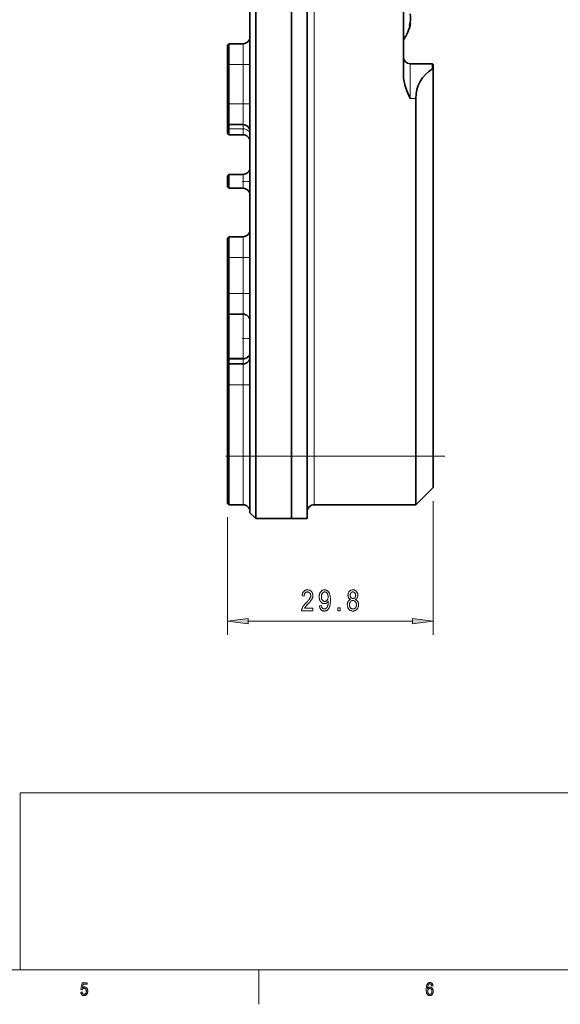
# Model space of a CAD drawing. Extents: x 5 to 415, y 5 to 296.
# Tile 11 of 46: x 210 to 288, y 5 to 147. Entities that reach past the tile are written whole.
import ezdxf

# ---------------------------------------------------------------- set-up
doc = ezdxf.new("R2010")
doc.units = 0
doc.linetypes.add('DASHDOT', pattern=[18.5, 12, -3, 0.5, -3])

msp = doc.modelspace()

# ---------------------------------------------------------------- linework, layer by layer
at = {"color": 7, "lineweight": 35}
for p, q in [((243.224915, 229.723938), (243.224915, 84.223946)), ((244.074905, 229.723938), (244.074905, 84.223946)), ((249.224915, 84.223946), (249.224915, 229.723938)), ((249.224915, 84.223946), (249.224915, 229.723938)), ((251.524902, 84.223946), (251.524902, 229.723938)), ((265.424896, 139.290573), (265.424896, 193.157318)), ((269.724915, 84.223946), (269.724915, 140.188202)), ((267.224915, 84.223946), (267.224915, 135.973938))]:
    msp.add_line(p, q, dxfattribs=at)
at = {"color": 7, "lineweight": 13}
for p, q in [((252.524902, 229.723938), (252.524902, 84.223946)), ((242.949249, 60.405167), (266.75058, 60.405167)), ((210, 35.59132), (410, 35.59132)), ((210, 35.59132), (210, 10)), ((10, 10), (410, 10)), ((230, 10), (410, 10))]:
    msp.add_line(p, q, dxfattribs=at)
at = {"color": 7, "linetype": 'DASHDOT', "lineweight": 13, "ltscale": 0.00183}
msp.add_line((266.281738, 146.690781), (266.354919, 146.690781), dxfattribs=at)
at = {"color": 7, "linetype": 'DASHDOT', "lineweight": 13, "ltscale": 0.00443}
msp.add_line((266.334045, 147.016449), (266.51123, 147.016449), dxfattribs=at)
at = {"color": 7, "lineweight": 35, "ltscale": 0.008798}
msp.add_line((266.483063, 146.80896), (266.348816, 146.483643), dxfattribs=at)
at = {"color": 7, "lineweight": 35, "ltscale": 0.00295}
msp.add_line((266.365051, 146.80896), (266.483063, 146.80896), dxfattribs=at)
at = {"color": 7, "lineweight": 13, "ltscale": 0.001393}
msp.add_line((266.293091, 146.483643), (266.348816, 146.483643), dxfattribs=at)
at = {"color": 7, "lineweight": 35, "ltscale": 0.007071}
for p, q in [((239.974915, 143.67395), (240.174911, 143.873947)), ((239.974915, 132.373947), (240.174911, 132.17395)), ((239.974915, 130.92395), (240.174911, 130.723938)), ((239.974915, 124.773949), (240.174911, 124.973946)), ((239.974915, 123.173943), (240.174911, 122.973946)), ((239.974915, 115.773949), (240.174911, 115.973946)), ((239.974915, 104.973946), (240.174911, 104.773949)), ((239.974915, 97.373947), (240.174911, 97.573944)), ((239.974915, 77.423943), (240.174911, 77.223946))]:
    msp.add_line(p, q, dxfattribs=at)
at = {"color": 7, "lineweight": 35, "ltscale": 0.05125}
for p, q in [((240.174911, 143.873947), (242.224915, 143.873947)), ((240.174911, 132.17395), (242.224915, 132.17395)), ((242.224915, 130.723938), (240.174911, 130.723938)), ((240.174911, 124.973946), (242.224915, 124.973946)), ((240.174911, 122.973946), (242.224915, 122.973946)), ((240.174911, 115.973946), (242.224915, 115.973946)), ((240.174911, 104.773949), (242.224915, 104.773949)), ((240.174911, 97.573944), (242.224915, 97.573944)), ((242.224915, 77.223946), (240.174911, 77.223946))]:
    msp.add_line(p, q, dxfattribs=at)
at = {"color": 7, "lineweight": 35, "ltscale": 0.075}
for p, q in [((240.174911, 143.873947), (240.174911, 140.873947)), ((240.174911, 135.17395), (240.174911, 132.17395)), ((240.174911, 115.973946), (240.174911, 112.973946)), ((240.174911, 107.773949), (240.174911, 104.773949)), ((240.174911, 97.573944), (240.174911, 94.573944))]:
    msp.add_line(p, q, dxfattribs=at)
at = {"color": 7, "lineweight": 13, "ltscale": 0.075}
for p, q in [((242.224915, 143.873947), (242.224915, 140.873947)), ((242.224915, 135.17395), (242.224915, 132.17395)), ((242.224915, 115.973946), (242.224915, 112.973946)), ((242.224915, 107.773949), (242.224915, 104.773949)), ((242.224915, 97.573944), (242.224915, 94.573944))]:
    msp.add_line(p, q, dxfattribs=at)
at = {"color": 7, "lineweight": 35, "ltscale": 0.07}
for p, q in [((239.974915, 143.67395), (239.974915, 140.873947)), ((239.974915, 135.17395), (239.974915, 132.373947)), ((239.974915, 115.773949), (239.974915, 112.973946)), ((239.974915, 107.773941), (239.974915, 104.973946)), ((239.974915, 97.373947), (239.974915, 94.573944))]:
    msp.add_line(p, q, dxfattribs=at)
at = {"color": 7, "lineweight": 13, "ltscale": 0.125}
for p, q in [((266.424896, 140.973938), (266.424896, 135.973938)), ((244.5, 5), (244.5, 10))]:
    msp.add_line(p, q, dxfattribs=at)
at = {"color": 7, "lineweight": 35, "ltscale": 0.08}
msp.add_line((266.424896, 140.973938), (269.624908, 140.973938), dxfattribs=at)
at = {"color": 7, "lineweight": 35, "ltscale": 0.018229}
msp.add_line((269.624908, 140.973938), (269.624908, 140.244781), dxfattribs=at)
at = {"color": 7, "lineweight": 35, "ltscale": 0.003535}
msp.add_line((269.724915, 140.873947), (269.624908, 140.973938), dxfattribs=at)
at = {"color": 7, "linetype": 'DASHDOT', "lineweight": 13, "ltscale": 0.006}
for p, q in [((239.95491, 140.873947), (240.194916, 140.873947)), ((239.95491, 135.17395), (240.194916, 135.17395)), ((239.95491, 123.973946), (240.194916, 123.973946)), ((239.95491, 112.973946), (240.194916, 112.973946)), ((239.95491, 107.773949), (240.194916, 107.773949)), ((239.95491, 94.573944), (240.194916, 94.573944))]:
    msp.add_line(p, q, dxfattribs=at)
at = {"color": 7, "lineweight": 13, "ltscale": 0.005}
for p, q in [((239.974915, 140.873947), (240.174911, 140.873947)), ((239.974915, 135.17395), (240.174911, 135.17395)), ((239.974915, 112.973946), (240.174911, 112.973946)), ((239.974915, 107.773949), (240.174911, 107.773949)), ((239.974915, 94.573944), (240.174911, 94.573944)), ((239.974915, 84.223946), (240.174911, 84.223946))]:
    msp.add_line(p, q, dxfattribs=at)
at = {"color": 7, "lineweight": 35, "ltscale": 0.1425}
for p, q in [((239.974915, 135.17395), (239.974915, 140.873947)), ((240.174911, 135.17395), (240.174911, 140.873947))]:
    msp.add_line(p, q, dxfattribs=at)
at = {"color": 7, "lineweight": 13, "ltscale": 0.05125}
for p, q in [((240.174911, 140.873947), (242.224915, 140.873947)), ((240.174911, 135.17395), (242.224915, 135.17395)), ((242.224915, 131.576889), (240.174911, 131.576889)), ((240.174911, 112.973946), (242.224915, 112.973946)), ((240.174911, 107.773949), (242.224915, 107.773949)), ((242.224915, 98.394402), (240.174911, 98.394402)), ((240.174911, 98.258034), (242.224915, 98.258034)), ((240.174911, 94.573944), (242.224915, 94.573944)), ((242.224915, 84.223946), (240.174911, 84.223946))]:
    msp.add_line(p, q, dxfattribs=at)
at = {"color": 7, "lineweight": 13, "ltscale": 0.1425}
msp.add_line((242.224915, 140.873947), (242.224915, 135.17395), dxfattribs=at)
at = {"color": 7, "lineweight": 13, "ltscale": 0.025}
for p, q in [((242.224915, 140.873947), (243.224915, 140.873947)), ((242.224915, 135.17395), (243.224915, 135.17395)), ((242.224915, 124.973946), (242.224915, 123.973946)), ((242.224915, 123.973946), (242.224915, 122.973946)), ((242.224915, 112.973946), (243.224915, 112.973946)), ((242.224915, 107.773949), (243.224915, 107.773949)), ((242.224915, 94.573944), (243.224915, 94.573944)), ((242.224915, 84.223946), (243.224915, 84.223946)), ((252.524902, 84.223946), (251.524902, 84.223946))]:
    msp.add_line(p, q, dxfattribs=at)
at = {"color": 7, "lineweight": 35, "ltscale": 0.002873}
msp.add_line((269.724915, 140.188202), (269.624908, 140.244781), dxfattribs=at)
at = {"color": 7, "lineweight": 35, "ltscale": 0.017144}
msp.add_line((269.724915, 140.873947), (269.724915, 140.188202), dxfattribs=at)
at = {"color": 7, "lineweight": 13, "ltscale": 0.02}
msp.add_line((266.424896, 135.973938), (267.224915, 135.973938), dxfattribs=at)
at = {"color": 7, "lineweight": 35, "ltscale": 0.015779}
msp.add_line((239.974915, 132.373947), (239.974915, 131.742767), dxfattribs=at)
at = {"color": 7, "lineweight": 13, "ltscale": 0.006496}
msp.add_line((239.974915, 131.742767), (240.174911, 131.576889), dxfattribs=at)
at = {"color": 7, "lineweight": 35, "ltscale": 0.02047}
msp.add_line((239.974915, 131.742767), (239.974915, 130.92395), dxfattribs=at)
at = {"color": 7, "lineweight": 35, "ltscale": 0.014927}
msp.add_line((240.174911, 132.17395), (240.174911, 131.576889), dxfattribs=at)
at = {"color": 7, "lineweight": 35, "ltscale": 0.021324}
msp.add_line((240.174911, 131.576889), (240.174911, 130.723938), dxfattribs=at)
at = {"color": 7, "lineweight": 13, "ltscale": 0.014927}
msp.add_line((242.224915, 132.17395), (242.224915, 131.576889), dxfattribs=at)
at = {"color": 7, "lineweight": 13, "ltscale": 0.021324}
msp.add_line((242.224915, 131.576889), (242.224915, 130.723938), dxfattribs=at)
at = {"color": 7, "lineweight": 35, "ltscale": 0.02}
for p, q in [((239.974915, 124.773949), (239.974915, 123.973946)), ((239.974915, 123.973946), (239.974915, 123.173943))]:
    msp.add_line(p, q, dxfattribs=at)
at = {"color": 7, "lineweight": 35, "ltscale": 0.025}
for p, q in [((240.174911, 124.973946), (240.174911, 123.973946)), ((240.174911, 123.973946), (240.174911, 122.973946))]:
    msp.add_line(p, q, dxfattribs=at)
at = {"color": 7, "linetype": 'DASHDOT', "lineweight": 13, "ltscale": 0.03}
for p, q in [((242.124908, 123.973946), (243.324905, 123.973946)), ((242.124908, 101.273949), (243.324905, 101.273949))]:
    msp.add_line(p, q, dxfattribs=at)
at = {"color": 7, "lineweight": 35, "ltscale": 0.13}
for p, q in [((239.974915, 107.773949), (239.974915, 112.973946)), ((240.174911, 107.773949), (240.174911, 112.973946))]:
    msp.add_line(p, q, dxfattribs=at)
at = {"color": 7, "lineweight": 13, "ltscale": 0.13}
msp.add_line((242.224915, 112.973946), (242.224915, 107.773949), dxfattribs=at)
at = {"color": 7, "lineweight": 35, "ltscale": 0.168602}
msp.add_line((239.974915, 104.973946), (239.974915, 98.229851), dxfattribs=at)
at = {"color": 7, "lineweight": 35, "ltscale": 0.159489}
msp.add_line((240.174911, 104.773949), (240.174911, 98.394402), dxfattribs=at)
at = {"color": 7, "lineweight": 13, "ltscale": 0.159489}
msp.add_line((242.224915, 104.773949), (242.224915, 98.394402), dxfattribs=at)
at = {"color": 7, "linetype": 'DASHDOT', "lineweight": 13, "ltscale": 0.006015}
msp.add_line((240.194962, 101.273949), (239.954361, 101.273949), dxfattribs=at)
at = {"color": 7, "lineweight": 13, "ltscale": 0.006475}
msp.add_line((239.974915, 98.229851), (240.174911, 98.394402), dxfattribs=at)
at = {"color": 7, "lineweight": 13, "ltscale": 0.006417}
msp.add_line((239.974915, 98.09713), (240.174911, 98.258034), dxfattribs=at)
at = {"color": 7, "lineweight": 35, "ltscale": 0.003318}
msp.add_line((239.974915, 98.229851), (239.974915, 98.09713), dxfattribs=at)
at = {"color": 7, "lineweight": 35, "ltscale": 0.003409}
msp.add_line((240.174911, 98.394402), (240.174911, 98.258034), dxfattribs=at)
at = {"color": 7, "lineweight": 35, "ltscale": 0.017102}
msp.add_line((240.174911, 98.258034), (240.174911, 97.573944), dxfattribs=at)
at = {"color": 7, "lineweight": 13, "ltscale": 0.003409}
msp.add_line((242.224915, 98.394402), (242.224915, 98.258034), dxfattribs=at)
at = {"color": 7, "lineweight": 13, "ltscale": 0.017102}
msp.add_line((242.224915, 98.258034), (242.224915, 97.573944), dxfattribs=at)
at = {"color": 7, "lineweight": 35, "ltscale": 0.01808}
msp.add_line((239.974915, 98.09713), (239.974915, 97.373947), dxfattribs=at)
at = {"color": 7, "lineweight": 35, "ltscale": 0.25875}
for p, q in [((239.974915, 84.223946), (239.974915, 94.573944)), ((240.174911, 84.223946), (240.174911, 94.573944))]:
    msp.add_line(p, q, dxfattribs=at)
at = {"color": 7, "lineweight": 13, "ltscale": 0.25875}
msp.add_line((242.224915, 94.573944), (242.224915, 84.223946), dxfattribs=at)
at = {"color": 7, "linetype": 'DASHDOT', "lineweight": 13, "ltscale": 0.0675}
msp.add_line((242.449905, 84.223946), (239.749908, 84.223946), dxfattribs=at)
at = {"color": 7, "lineweight": 35, "ltscale": 0.17}
msp.add_line((239.974915, 84.223946), (239.974915, 77.423943), dxfattribs=at)
at = {"color": 7, "lineweight": 35, "ltscale": 0.175}
for p, q in [((240.174911, 84.223946), (240.174911, 77.223946)), ((267.224915, 84.223946), (267.224915, 77.223946))]:
    msp.add_line(p, q, dxfattribs=at)
at = {"color": 7, "lineweight": 13, "ltscale": 0.175}
for p, q in [((242.224915, 84.223946), (242.224915, 77.223946)), ((252.524902, 84.223946), (252.524902, 77.223946))]:
    msp.add_line(p, q, dxfattribs=at)
at = {"color": 7, "linetype": 'DASHDOT', "lineweight": 13, "ltscale": 0.249}
msp.add_line((252.354904, 84.223946), (242.394913, 84.223946), dxfattribs=at)
at = {"color": 7, "lineweight": 35, "ltscale": 0.20375}
msp.add_line((243.224915, 84.223946), (243.224915, 76.073944), dxfattribs=at)
at = {"color": 7, "lineweight": 13, "ltscale": 0.02125}
msp.add_line((244.074905, 84.223946), (243.224915, 84.223946), dxfattribs=at)
at = {"color": 7, "lineweight": 13, "ltscale": 0.12875}
msp.add_line((249.224915, 84.223946), (244.074905, 84.223946), dxfattribs=at)
at = {"color": 7, "lineweight": 35, "ltscale": 0.225}
for p, q in [((244.074905, 84.223946), (244.074905, 75.223938)), ((249.224915, 84.223946), (249.224915, 75.223938)), ((249.224915, 84.223946), (249.224915, 75.223938)), ((251.524902, 84.223946), (251.524902, 75.223938))]:
    msp.add_line(p, q, dxfattribs=at)
at = {"color": 7, "lineweight": 13, "ltscale": 0.0575}
msp.add_line((249.224915, 84.223946), (251.524902, 84.223946), dxfattribs=at)
at = {"color": 7, "linetype": 'DASHDOT', "lineweight": 13}
msp.add_line((271.444946, 84.223946), (250.804352, 84.223946), dxfattribs=at)
at = {"color": 7, "lineweight": 13, "ltscale": 0.3675}
msp.add_line((267.224915, 84.223946), (252.524902, 84.223946), dxfattribs=at)
at = {"color": 7, "lineweight": 13, "ltscale": 0.0625}
msp.add_line((269.724915, 84.223946), (267.224915, 84.223946), dxfattribs=at)
at = {"color": 7, "lineweight": 35, "ltscale": 0.1125}
msp.add_line((269.724915, 79.723946), (269.724915, 84.223946), dxfattribs=at)
at = {"color": 7, "lineweight": 35, "ltscale": 0.088388}
msp.add_line((269.724915, 79.723946), (267.224915, 77.223946), dxfattribs=at)
at = {"color": 7, "lineweight": 35, "ltscale": 0.3675}
msp.add_line((267.224915, 77.223946), (252.524902, 77.223946), dxfattribs=at)
at = {"color": 7, "lineweight": 13, "ltscale": 0.482969}
msp.add_line((269.724915, 77.723946), (269.724915, 58.405167), dxfattribs=at)
at = {"color": 7, "lineweight": 35, "ltscale": 0.030052}
msp.add_line((244.074905, 75.223938), (243.224915, 76.073944), dxfattribs=at)
at = {"color": 7, "lineweight": 13, "ltscale": 0.42547}
msp.add_line((239.974915, 75.42395), (239.974915, 58.405167), dxfattribs=at)
at = {"color": 7, "lineweight": 35, "ltscale": 0.12875}
msp.add_line((249.224915, 75.223938), (244.074905, 75.223938), dxfattribs=at)
at = {"color": 7, "lineweight": 35, "ltscale": 0.0575}
msp.add_line((249.224915, 75.223938), (251.524902, 75.223938), dxfattribs=at)
at = {"color": 7, "lineweight": 35}
for points in [[(266.348816, 146.750381), (266.450714, 147.223236), (266.482422, 147.585419), (266.468414, 147.880753), (266.410858, 148.107056), (266.348816, 148.207214)], [(266.348816, 146.750381), (266.294556, 146.497192), (266.291412, 146.439316), (266.293732, 146.421494), (266.296753, 146.414185), (266.298737, 146.412033), (266.302338, 146.410782)], [(266.302338, 146.410782), (266.305481, 146.411484), (266.31308, 146.41748), (266.322632, 146.43045), (266.348816, 146.483643)], [(265.424896, 139.290573), (265.453369, 138.839966), (265.527802, 138.401642), (265.643921, 137.947632), (265.947632, 137.081696), (266.424896, 135.973938)]]:
    msp.add_lwpolyline(points, dxfattribs=at)
at = {"color": 7, "lineweight": 13}
for points in [[(252.33429, 62.259186), (252.33429, 61.905167), (250.707413, 61.905167), (250.707611, 61.948654), (250.710648, 61.993164), (250.716522, 62.038696), (250.72525, 62.085251), (250.736832, 62.132828), (250.751251, 62.181427), (250.768509, 62.231049), (250.788605, 62.281708), (250.811569, 62.333374), (250.837357, 62.386063), (250.866837, 62.440231), (250.900833, 62.496323), (250.939362, 62.554337), (250.982407, 62.614273), (251.029968, 62.676147), (251.082062, 62.739929), (251.138672, 62.805634), (251.199814, 62.873276), (251.265472, 62.942825), (251.335648, 63.014313), (251.41745, 63.09671), (251.493393, 63.175278), (251.563477, 63.250015), (251.627716, 63.320938), (251.686096, 63.388031), (251.738632, 63.451294), (251.785309, 63.510727), (251.826126, 63.566345), (251.861099, 63.618118), (251.890228, 63.666077), (251.9151, 63.711807), (251.937378, 63.756897), (251.957016, 63.801361), (251.974045, 63.845184), (251.988449, 63.888367), (252.000229, 63.930923), (252.009399, 63.972839), (252.015945, 64.01413), (252.019882, 64.054779), (252.021194, 64.094803), (252.019852, 64.139786), (252.015823, 64.183075), (252.009125, 64.22467), (251.999741, 64.264572), (251.987686, 64.302765), (251.972931, 64.339264), (251.955505, 64.374054), (251.93541, 64.407166), (251.912613, 64.438553), (251.887146, 64.468262), (251.859726, 64.495682), (251.831039, 64.520203), (251.801117, 64.54184), (251.769928, 64.560593), (251.737518, 64.576462), (251.703842, 64.589447), (251.668915, 64.599548), (251.632751, 64.606766), (251.595322, 64.611084), (251.556656, 64.612534), (251.515259, 64.610977), (251.475372, 64.606308), (251.437012, 64.598541), (251.400146, 64.587646), (251.364807, 64.573654), (251.330994, 64.556549), (251.298676, 64.536331), (251.267883, 64.513), (251.238586, 64.486557), (251.210815, 64.457001), (251.185165, 64.424545), (251.162201, 64.389389), (251.141937, 64.351532), (251.12439, 64.310974), (251.109528, 64.267715), (251.097366, 64.221756), (251.087921, 64.173096), (251.081161, 64.121735), (251.077118, 64.067657), (251.07576, 64.010895), (250.764709, 64.049774), (250.773056, 64.134003), (250.784973, 64.213943), (250.800476, 64.289597), (250.81955, 64.360992), (250.842224, 64.428101), (250.868469, 64.490936), (250.898285, 64.5495), (250.931702, 64.603775), (250.968689, 64.653778), (251.009247, 64.699509), (251.052948, 64.740906), (251.099335, 64.777969), (251.148392, 64.810654), (251.200134, 64.838989), (251.254562, 64.862961), (251.311676, 64.882568), (251.37146, 64.897827), (251.433914, 64.908722), (251.499069, 64.915268), (251.566895, 64.91745), (251.640366, 64.914902), (251.710175, 64.907288), (251.776337, 64.894608), (251.838821, 64.876846), (251.897644, 64.854004), (251.952805, 64.826096), (252.004303, 64.793106), (252.052139, 64.755051), (252.096298, 64.711899), (252.13681, 64.663696), (252.173553, 64.612244), (252.206436, 64.559402), (252.235443, 64.505173), (252.260574, 64.449554), (252.281845, 64.392548), (252.299255, 64.334137), (252.31279, 64.274353), (252.322464, 64.213165), (252.328262, 64.150589), (252.3302, 64.086609), (252.328674, 64.029556), (252.324142, 63.972961), (252.316559, 63.91684), (252.305969, 63.861176), (252.292343, 63.806), (252.275681, 63.751297), (252.255997, 63.697052), (252.233276, 63.64328), (252.207535, 63.589981), (252.178757, 63.537155), (252.145752, 63.482819), (252.1073, 63.424973), (252.0634, 63.363632), (252.014069, 63.298798), (251.95929, 63.230453), (251.899063, 63.158615), (251.833389, 63.083282), (251.762283, 63.00444), (251.68573, 62.922104), (251.603729, 62.836273), (251.55162, 62.782776), (251.503326, 62.732803), (251.458878, 62.686356), (251.418243, 62.643417), (251.381439, 62.604004), (251.348465, 62.568115), (251.319305, 62.535736), (251.293991, 62.506882), (251.272491, 62.481552), (251.254822, 62.459732), (251.239365, 62.439682), (251.224487, 62.419632), (251.21022, 62.399567), (251.196533, 62.379517), (251.183456, 62.359467), (251.170959, 62.339417), (251.159058, 62.319351), (251.147751, 62.299301), (251.137039, 62.279251), (251.126923, 62.259186)], [(253.298141, 62.598892), (253.588715, 62.631638), (253.605331, 62.541428), (253.62735, 62.460724), (253.654785, 62.389511), (253.687607, 62.327789), (253.72583, 62.275558), (253.769455, 62.232834), (253.818497, 62.1996), (253.872925, 62.175858), (253.932755, 62.161621), (253.998001, 62.156876), (254.028015, 62.157898), (254.057465, 62.161011), (254.086365, 62.166168), (254.114731, 62.173401), (254.142517, 62.182709), (254.169769, 62.194077), (254.196472, 62.207504), (254.22261, 62.223007), (254.248199, 62.240585), (254.273239, 62.260208), (254.297623, 62.282486), (254.321243, 62.307983), (254.344116, 62.33667), (254.366226, 62.368591), (254.387573, 62.403717), (254.408173, 62.442062), (254.428009, 62.483612), (254.447098, 62.528366), (254.465424, 62.576355), (254.482986, 62.627533), (254.499329, 62.681213), (254.513931, 62.736649), (254.526825, 62.793854), (254.537994, 62.852814), (254.547455, 62.913528), (254.555191, 62.975998), (254.561203, 63.040237), (254.565506, 63.106232), (254.568085, 63.173981), (254.568939, 63.2435), (254.568939, 63.317169), (254.549454, 63.281509), (254.528671, 63.247345), (254.506561, 63.214706), (254.483154, 63.183578), (254.458435, 63.153976), (254.432404, 63.12587), (254.40506, 63.099289), (254.376419, 63.074219), (254.346451, 63.050674), (254.315186, 63.028625), (254.283203, 63.008408), (254.251099, 62.990326), (254.218872, 62.974365), (254.186508, 62.960526), (254.154037, 62.948822), (254.121429, 62.93924), (254.088715, 62.931793), (254.055878, 62.926483), (254.022903, 62.923279), (253.989807, 62.922226), (253.930481, 62.92485), (253.872803, 62.932739), (253.816788, 62.945892), (253.762421, 62.964294), (253.709717, 62.987961), (253.658661, 63.016891), (253.609283, 63.051071), (253.561539, 63.090515), (253.515472, 63.135223), (253.471054, 63.185181), (253.429642, 63.2397), (253.392593, 63.298096), (253.359909, 63.360367), (253.331573, 63.426483), (253.307602, 63.49649), (253.287979, 63.570343), (253.272736, 63.648087), (253.261826, 63.729675), (253.255295, 63.815155), (253.253113, 63.90448), (253.255371, 63.996628), (253.262161, 64.084778), (253.273468, 64.16893), (253.289291, 64.2491), (253.309647, 64.325272), (253.334518, 64.397461), (253.363922, 64.465652), (253.397827, 64.529861), (253.436279, 64.590073), (253.479233, 64.646301), (253.525436, 64.697815), (253.573578, 64.743912), (253.623657, 64.784576), (253.67569, 64.819839), (253.72966, 64.849655), (253.785583, 64.874054), (253.843445, 64.893036), (253.903244, 64.906601), (253.964996, 64.914734), (254.028687, 64.91745), (254.074219, 64.915924), (254.119141, 64.911392), (254.163452, 64.903809), (254.207138, 64.893219), (254.250214, 64.879593), (254.292679, 64.86293), (254.334534, 64.843246), (254.375763, 64.820526), (254.416382, 64.794785), (254.45639, 64.766006), (254.495193, 64.734299), (254.532181, 64.699707), (254.567383, 64.662262), (254.600784, 64.621948), (254.632385, 64.578766), (254.66217, 64.53273), (254.69017, 64.48381), (254.716354, 64.432037), (254.740753, 64.377411), (254.763351, 64.319901), (254.783951, 64.258362), (254.802399, 64.191635), (254.818665, 64.119705), (254.832764, 64.042572), (254.844696, 63.960251), (254.854446, 63.872726), (254.862045, 63.779999), (254.867462, 63.682083), (254.870728, 63.578964), (254.871811, 63.470657), (254.870636, 63.349808), (254.867142, 63.234497), (254.861313, 63.12471), (254.853149, 63.020447), (254.842636, 62.921707), (254.829819, 62.828491), (254.814651, 62.740814), (254.79715, 62.658646), (254.777328, 62.582001), (254.755157, 62.510895), (254.731003, 62.444382), (254.705185, 62.381561), (254.677719, 62.322418), (254.64859, 62.266968), (254.617798, 62.215195), (254.585358, 62.167099), (254.551254, 62.122696), (254.515488, 62.08197), (254.478073, 62.044937), (254.438995, 62.011581), (254.398605, 61.981644), (254.357254, 61.954849), (254.314957, 61.931213), (254.271683, 61.910736), (254.227448, 61.893402), (254.182251, 61.879211), (254.136093, 61.868195), (254.088974, 61.860306), (254.040894, 61.855576), (253.991852, 61.854004), (253.936707, 61.855927), (253.883408, 61.861664), (253.83194, 61.871231), (253.782303, 61.884628), (253.734528, 61.90184), (253.688583, 61.922882), (253.644485, 61.947769), (253.602234, 61.976456), (253.561813, 62.008987), (253.523239, 62.045349), (253.487091, 62.085327), (253.453979, 62.128708), (253.423904, 62.175522), (253.396851, 62.225754), (253.372833, 62.279404), (253.351837, 62.336456), (253.333862, 62.396942), (253.318924, 62.460846), (253.307022, 62.528152)], [(254.536194, 63.922897), (254.53476, 63.985794), (254.530472, 64.045929), (254.5233, 64.103333), (254.513275, 64.15799), (254.500381, 64.2099), (254.484634, 64.259079), (254.466003, 64.305511), (254.444519, 64.349197), (254.420166, 64.390152), (254.392944, 64.42836), (254.363876, 64.463348), (254.333939, 64.494659), (254.303131, 64.522293), (254.271484, 64.546234), (254.238953, 64.566483), (254.205582, 64.583069), (254.171341, 64.595963), (254.136246, 64.605164), (254.100296, 64.610687), (254.063477, 64.612534), (254.025024, 64.610565), (253.987396, 64.604675), (253.950607, 64.594849), (253.914673, 64.5811), (253.879562, 64.563416), (253.845291, 64.541809), (253.811874, 64.516266), (253.779282, 64.486801), (253.747528, 64.4534), (253.716614, 64.416077), (253.687653, 64.375473), (253.661743, 64.33226), (253.63887, 64.286423), (253.619049, 64.237961), (253.60228, 64.18689), (253.588562, 64.133194), (253.577881, 64.076874), (253.570267, 64.017929), (253.565689, 63.956375), (253.564163, 63.892212), (253.565613, 63.834473), (253.569977, 63.779129), (253.57724, 63.726166), (253.587418, 63.675613), (253.600494, 63.627457), (253.61647, 63.58168), (253.635361, 63.538315), (253.65715, 63.49733), (253.681854, 63.458755), (253.709457, 63.422562), (253.73909, 63.389313), (253.769867, 63.359573), (253.801788, 63.333328), (253.834854, 63.310577), (253.86908, 63.291336), (253.904434, 63.275589), (253.940948, 63.263336), (253.978592, 63.254593), (254.017395, 63.249344), (254.057343, 63.247589), (254.096832, 63.249359), (254.135101, 63.254639), (254.17215, 63.263428), (254.207962, 63.275757), (254.242538, 63.291595), (254.275894, 63.310944), (254.308029, 63.333832), (254.338928, 63.360229), (254.368591, 63.390152), (254.397049, 63.423584), (254.423477, 63.460251), (254.447144, 63.499878), (254.468018, 63.542435), (254.486099, 63.587952), (254.501404, 63.636414), (254.513931, 63.68782), (254.523666, 63.742172), (254.530624, 63.799469), (254.534805, 63.859711)], [(257.783813, 63.532043), (257.74826, 63.549118), (257.714508, 63.567612), (257.682556, 63.587509), (257.652344, 63.608826), (257.623932, 63.631546), (257.59729, 63.655685), (257.572449, 63.681229), (257.549377, 63.708191), (257.528076, 63.736572), (257.508575, 63.766357), (257.490875, 63.797592), (257.475037, 63.830322), (257.46109, 63.864548), (257.448975, 63.900269), (257.438751, 63.937485), (257.430359, 63.976196), (257.423828, 64.016388), (257.419189, 64.05809), (257.416382, 64.101273), (257.415466, 64.14595), (257.41748, 64.213043), (257.423523, 64.277588), (257.433594, 64.339584), (257.447723, 64.399048), (257.465851, 64.455978), (257.488037, 64.510376), (257.514221, 64.562241), (257.544464, 64.611557), (257.578735, 64.658325), (257.617035, 64.702576), (257.658386, 64.743393), (257.701782, 64.779922), (257.747284, 64.812164), (257.79483, 64.840088), (257.844421, 64.863724), (257.896118, 64.883072), (257.94986, 64.898102), (258.005676, 64.908844), (258.063568, 64.915298), (258.123505, 64.91745), (258.183868, 64.915253), (258.242157, 64.908691), (258.29837, 64.897736), (258.352539, 64.882416), (258.404633, 64.862701), (258.454651, 64.838623), (258.502625, 64.81015), (258.548492, 64.777313), (258.592316, 64.740082), (258.634094, 64.698486), (258.67276, 64.653427), (258.707397, 64.60582), (258.737915, 64.555679), (258.764404, 64.503006), (258.786804, 64.4478), (258.805115, 64.390045), (258.819366, 64.329758), (258.829559, 64.266937), (258.835663, 64.201584), (258.837708, 64.133682), (258.836792, 64.090958), (258.834106, 64.049576), (258.82959, 64.009521), (258.823303, 63.970795), (258.815186, 63.933395), (258.805298, 63.897324), (258.793579, 63.862579), (258.78006, 63.829178), (258.764771, 63.797104), (258.74765, 63.766357), (258.728729, 63.736938), (258.707947, 63.708847), (258.685333, 63.682098), (258.660889, 63.656662), (258.634583, 63.632568), (258.606445, 63.609802), (258.576477, 63.588364), (258.544647, 63.568268), (258.510986, 63.549484), (258.475494, 63.532043), (258.519073, 63.513351), (258.560577, 63.492508), (258.600006, 63.469482), (258.63739, 63.44429), (258.672699, 63.416931), (258.705963, 63.387405), (258.737122, 63.355713), (258.766235, 63.321838), (258.793274, 63.285797), (258.818268, 63.247589), (258.841003, 63.207367), (258.861359, 63.165253), (258.879303, 63.121246), (258.894867, 63.075378), (258.908051, 63.027603), (258.918823, 62.977966), (258.927185, 62.926437), (258.933197, 62.873032), (258.936768, 62.817734), (258.937958, 62.760559), (258.935638, 62.681824), (258.92868, 62.606049), (258.917053, 62.533249), (258.900818, 62.463425), (258.879913, 62.396561), (258.85437, 62.332657), (258.824158, 62.271729), (258.789307, 62.21376), (258.749847, 62.158768), (258.705719, 62.106735), (258.658142, 62.058716), (258.608337, 62.015747), (258.556305, 61.977844), (258.502045, 61.944992), (258.445557, 61.917191), (258.386841, 61.89444), (258.325897, 61.876755), (258.262695, 61.86412), (258.197296, 61.856537), (258.129639, 61.854004), (258.061218, 61.856537), (257.995117, 61.86412), (257.931335, 61.876755), (257.869843, 61.89444), (257.810669, 61.917191), (257.753815, 61.944992), (257.699249, 61.977844), (257.647034, 62.015747), (257.597107, 62.058716), (257.5495, 62.106735), (257.505371, 62.158875), (257.465881, 62.214172), (257.43103, 62.272644), (257.400848, 62.33429), (257.375305, 62.399109), (257.354401, 62.467102), (257.338135, 62.538269), (257.326538, 62.612595), (257.31955, 62.690109), (257.31723, 62.770782), (257.318481, 62.829895), (257.322174, 62.886902), (257.328369, 62.941788), (257.337036, 62.994583), (257.348175, 63.045258), (257.361816, 63.093826), (257.377899, 63.140289), (257.396484, 63.184647), (257.417511, 63.226898), (257.44104, 63.267029), (257.466766, 63.304871), (257.494354, 63.340179), (257.523895, 63.372971), (257.555298, 63.403244), (257.588623, 63.431), (257.623871, 63.456238), (257.661011, 63.478973), (257.700043, 63.499176), (257.740967, 63.516861)], [(257.726501, 64.156189), (257.727692, 64.112885), (257.731171, 64.071381), (257.737, 64.031693), (257.745178, 63.99379), (257.755676, 63.957687), (257.768494, 63.923386), (257.783661, 63.8909), (257.801178, 63.860199), (257.820984, 63.831299), (257.84314, 63.804214), (257.867004, 63.779327), (257.891937, 63.757065), (257.917938, 63.737411), (257.944977, 63.720398), (257.973114, 63.705978), (258.002289, 63.694199), (258.032532, 63.685028), (258.063843, 63.678482), (258.096222, 63.674545), (258.129639, 63.673248), (258.162323, 63.67453), (258.194, 63.678406), (258.22467, 63.684845), (258.254395, 63.693878), (258.283142, 63.705475), (258.310883, 63.71965), (258.337646, 63.73642), (258.363434, 63.755753), (258.388245, 63.777664), (258.412048, 63.80217), (258.434204, 63.828705), (258.454041, 63.856766), (258.471527, 63.886337), (258.486694, 63.917419), (258.499542, 63.950012), (258.51004, 63.984131), (258.518188, 64.01976), (258.524017, 64.0569), (258.527527, 64.095551), (258.528687, 64.135727), (258.527496, 64.177109), (258.523895, 64.216965), (258.517914, 64.25528), (258.509552, 64.292068), (258.498779, 64.327316), (258.485596, 64.361038), (258.470032, 64.393219), (258.452087, 64.423859), (258.431732, 64.452972), (258.408966, 64.480545), (258.384583, 64.506012), (258.359344, 64.528793), (258.333191, 64.548904), (258.306183, 64.56633), (258.278259, 64.58107), (258.249481, 64.59314), (258.219818, 64.602524), (258.18927, 64.609222), (258.157867, 64.613235), (258.125549, 64.614578), (258.093262, 64.613266), (258.06192, 64.609344), (258.031464, 64.602798), (258.001953, 64.593628), (257.973358, 64.581833), (257.945679, 64.567429), (257.918915, 64.5504), (257.893097, 64.530762), (257.868164, 64.508499), (257.844177, 64.483612), (257.821808, 64.456757), (257.801819, 64.428604), (257.78418, 64.399139), (257.76886, 64.368362), (257.75592, 64.336273), (257.745331, 64.302872), (257.737091, 64.268173), (257.731232, 64.232147), (257.727692, 64.194824)], [(257.626251, 62.770782), (257.627716, 62.716614), (257.632172, 62.664581), (257.639587, 62.6147), (257.649963, 62.566971), (257.66333, 62.521378), (257.679657, 62.477951), (257.698944, 62.436661), (257.721191, 62.397522), (257.746399, 62.360535), (257.774597, 62.325699), (257.804871, 62.293625), (257.836273, 62.264923), (257.868866, 62.239594), (257.902618, 62.217651), (257.937531, 62.199081), (257.973633, 62.183884), (258.010895, 62.172073), (258.049316, 62.16362), (258.088898, 62.158554), (258.129639, 62.156876), (258.170746, 62.158508), (258.210602, 62.163422), (258.249176, 62.1716), (258.286499, 62.18306), (258.32251, 62.1978), (258.3573, 62.215805), (258.390778, 62.237091), (258.423004, 62.261642), (258.453979, 62.289474), (258.483673, 62.320587), (258.511292, 62.354431), (258.53598, 62.390488), (258.55777, 62.428757), (258.57666, 62.469238), (258.592651, 62.511917), (258.605713, 62.556824), (258.615875, 62.603928), (258.623169, 62.653244), (258.627502, 62.704773), (258.628967, 62.758514), (258.627472, 62.812683), (258.622986, 62.864716), (258.615509, 62.914597), (258.605072, 62.962326), (258.591614, 63.007919), (258.575195, 63.051346), (258.555756, 63.092636), (258.533356, 63.131775), (258.507965, 63.168762), (258.479584, 63.203598), (258.449097, 63.235672), (258.41745, 63.264374), (258.384613, 63.289703), (258.350586, 63.311646), (258.315369, 63.330215), (258.278961, 63.345413), (258.241364, 63.357224), (258.202576, 63.365677), (258.162628, 63.370743), (258.12146, 63.372421), (258.08075, 63.370743), (258.04129, 63.365707), (258.003082, 63.357315), (257.966095, 63.345581), (257.930389, 63.330475), (257.895905, 63.312012), (257.862701, 63.290207), (257.830719, 63.26503), (257.799988, 63.236511), (257.770508, 63.20462), (257.743103, 63.170074), (257.718567, 63.133575), (257.69693, 63.095093), (257.678162, 63.054657), (257.662292, 63.012268), (257.649323, 62.967896), (257.639221, 62.92157), (257.632019, 62.873276), (257.627686, 62.823013)], [(255.944107, 61.905167), (255.944107, 62.324677), (256.287903, 62.324677), (256.287903, 61.905167)], [(242.949249, 60.796738), (239.974915, 60.405167), (242.949249, 60.013596)], [(266.75058, 60.013596), (269.724915, 60.405167), (266.75058, 60.796738)], [(218.751312, 6.767996), (218.947128, 6.788208), (218.95224, 6.753739), (218.958527, 6.721076), (218.965942, 6.69022), (218.974518, 6.661171), (218.984238, 6.633928), (218.995102, 6.608491), (219.007126, 6.584861), (219.020294, 6.563038), (219.034622, 6.543021), (219.050079, 6.52481), (219.066391, 6.508368), (219.083206, 6.493657), (219.10054, 6.480677), (219.118408, 6.469427), (219.13678, 6.459908), (219.15567, 6.45212), (219.175079, 6.446062), (219.195007, 6.441735), (219.215454, 6.439139), (219.23642, 6.438274), (219.262589, 6.439493), (219.28801, 6.443151), (219.312714, 6.449246), (219.33667, 6.457779), (219.359909, 6.468751), (219.382401, 6.482161), (219.404175, 6.498009), (219.425201, 6.516295), (219.445511, 6.53702), (219.465073, 6.560183), (219.483322, 6.585455), (219.499649, 6.612509), (219.514038, 6.641344), (219.52652, 6.671959), (219.537079, 6.704357), (219.545731, 6.738535), (219.552444, 6.774496), (219.557251, 6.812236), (219.560135, 6.851759), (219.561096, 6.893063), (219.560165, 6.931839), (219.557373, 6.968835), (219.552734, 7.00405), (219.546234, 7.037483), (219.537872, 7.069135), (219.527664, 7.099006), (219.515594, 7.127095), (219.501663, 7.153404), (219.485886, 7.177931), (219.468231, 7.200676), (219.449188, 7.221439), (219.429199, 7.240016), (219.408264, 7.256407), (219.386368, 7.270613), (219.363541, 7.282633), (219.339752, 7.292468), (219.315033, 7.300117), (219.289352, 7.305581), (219.262726, 7.308859), (219.235153, 7.309952), (219.218338, 7.309478), (219.201736, 7.308057), (219.185333, 7.305688), (219.169159, 7.302372), (219.153198, 7.298109), (219.137451, 7.292898), (219.121918, 7.286739), (219.106598, 7.279633), (219.091507, 7.271579), (219.076614, 7.262578), (219.062149, 7.252731), (219.048294, 7.242138), (219.035049, 7.2308), (219.022446, 7.218717), (219.010452, 7.205888), (218.999069, 7.192313), (218.988312, 7.177994), (218.97818, 7.162929), (218.968658, 7.147119), (218.959763, 7.130563), (218.784164, 7.158356), (218.931961, 8.109622), (219.686157, 8.109622), (219.686157, 7.892334), (219.081039, 7.892334), (218.998917, 7.394593), (219.026123, 7.416676), (219.05365, 7.436434), (219.081497, 7.453867), (219.10968, 7.468976), (219.138199, 7.481761), (219.167038, 7.492221), (219.196213, 7.500357), (219.225708, 7.506168), (219.255539, 7.509655), (219.28569, 7.510817), (219.323349, 7.509193), (219.360001, 7.504323), (219.39566, 7.496207), (219.430313, 7.484844), (219.463974, 7.470233), (219.496643, 7.452377), (219.528305, 7.431273), (219.55896, 7.406923), (219.588638, 7.379326), (219.61731, 7.348483), (219.644073, 7.314885), (219.668015, 7.279027), (219.689148, 7.240906), (219.707458, 7.200525), (219.722946, 7.157882), (219.735626, 7.112978), (219.745483, 7.065813), (219.752533, 7.016386), (219.75676, 6.964698), (219.758163, 6.910749), (219.75676, 6.857203), (219.752533, 6.805212), (219.745483, 6.754775), (219.735626, 6.705892), (219.722946, 6.658562), (219.707458, 6.612786), (219.689148, 6.568564), (219.668015, 6.525897), (219.644073, 6.484783), (219.61731, 6.445222), (219.588165, 6.408378), (219.557098, 6.375412), (219.524094, 6.346324), (219.489151, 6.321115), (219.452286, 6.299785), (219.413483, 6.282332), (219.372757, 6.268758), (219.330078, 6.259062), (219.285477, 6.253244), (219.238953, 6.251306), (219.20015, 6.252676), (219.162567, 6.256788), (219.126221, 6.263641), (219.091095, 6.273236), (219.05719, 6.285573), (219.024521, 6.30065), (218.993057, 6.318469), (218.962845, 6.339029), (218.933838, 6.36233), (218.906067, 6.388373), (218.880081, 6.416842), (218.856415, 6.44742), (218.835098, 6.480108), (218.816116, 6.514906), (218.799469, 6.551813), (218.785172, 6.59083), (218.773193, 6.631957), (218.763565, 6.675194), (218.756271, 6.72054)], [(269.719025, 7.681363), (269.533325, 7.663676), (269.52774, 7.691406), (269.521698, 7.717493), (269.515106, 7.741938), (269.508057, 7.76474), (269.500458, 7.785901), (269.492371, 7.805419), (269.483795, 7.823295), (269.474701, 7.839528), (269.465088, 7.854119), (269.454987, 7.867068), (269.439789, 7.88387), (269.42395, 7.898903), (269.407532, 7.912168), (269.390503, 7.923664), (269.372864, 7.933392), (269.354645, 7.94135), (269.335785, 7.94754), (269.316315, 7.951962), (269.296265, 7.954615), (269.275604, 7.955499), (269.243652, 7.953478), (269.212982, 7.947414), (269.183624, 7.937307), (269.155548, 7.923159), (269.128754, 7.904967), (269.103241, 7.882733), (269.07901, 7.856456), (269.056091, 7.826137), (269.034454, 7.791775), (269.014099, 7.753371), (268.997986, 7.716836), (268.983582, 7.676967), (268.970825, 7.633761), (268.959717, 7.587221), (268.950287, 7.537346), (268.942535, 7.484136), (268.936462, 7.42759), (268.932037, 7.36771), (268.929291, 7.304495), (268.928192, 7.237944), (268.941406, 7.261612), (268.955261, 7.284105), (268.969818, 7.305423), (268.984985, 7.325566), (269.000824, 7.344535), (269.017334, 7.362329), (269.034485, 7.378947), (269.052307, 7.394391), (269.07077, 7.40866), (269.089905, 7.421754), (269.109467, 7.433636), (269.129272, 7.444266), (269.149292, 7.453646), (269.169525, 7.461776), (269.190002, 7.468654), (269.210724, 7.474282), (269.231659, 7.47866), (269.252808, 7.481786), (269.2742, 7.483662), (269.295807, 7.484288), (269.331482, 7.482652), (269.366241, 7.477744), (269.400055, 7.469564), (269.432953, 7.458112), (269.464935, 7.443388), (269.496002, 7.425393), (269.526123, 7.404125), (269.555359, 7.379585), (269.583649, 7.351774), (269.610992, 7.32069), (269.636566, 7.286865), (269.659454, 7.25083), (269.679626, 7.212583), (269.697113, 7.172126), (269.711914, 7.129458), (269.72403, 7.084579), (269.733429, 7.037489), (269.740173, 6.988189), (269.744202, 6.936678), (269.745544, 6.882956), (269.744873, 6.846162), (269.742828, 6.810064), (269.739471, 6.77466), (269.734741, 6.73995), (269.728638, 6.705936), (269.721222, 6.672616), (269.712433, 6.639992), (269.702301, 6.608062), (269.690796, 6.576827), (269.677948, 6.546286), (269.664063, 6.516883), (269.649384, 6.489058), (269.633942, 6.462814), (269.617737, 6.438148), (269.600739, 6.415061), (269.582977, 6.393553), (269.564453, 6.373625), (269.545166, 6.355275), (269.525085, 6.338505), (269.504242, 6.323314), (269.482819, 6.309632), (269.460938, 6.29739), (269.43866, 6.28659), (269.415924, 6.277228), (269.392761, 6.269308), (269.369171, 6.262827), (269.345154, 6.257786), (269.320709, 6.254186), (269.295837, 6.252026), (269.270538, 6.251306), (269.225372, 6.253377), (269.181824, 6.259593), (269.139862, 6.269952), (269.099548, 6.284454), (269.060852, 6.303101), (269.023743, 6.325891), (268.988281, 6.352824), (268.954407, 6.383902), (268.92218, 6.419122), (268.891541, 6.458487), (268.86322, 6.50269), (268.837891, 6.552426), (268.815521, 6.607696), (268.796143, 6.668498), (268.779755, 6.734834), (268.766327, 6.806703), (268.75589, 6.884106), (268.748444, 6.967041), (268.743988, 7.055511), (268.742493, 7.149513), (268.744019, 7.253805), (268.748596, 7.351919), (268.756256, 7.443856), (268.766937, 7.529615), (268.780701, 7.609197), (268.797516, 7.6826), (268.817383, 7.749827), (268.840302, 7.810876), (268.866302, 7.865748), (268.895355, 7.914442), (268.926788, 7.957767), (268.95993, 7.996531), (268.994781, 8.030735), (269.031372, 8.060378), (269.069672, 8.085462), (269.109711, 8.105984), (269.151428, 8.121945), (269.194885, 8.133347), (269.240082, 8.140187), (269.286957, 8.142467), (269.321014, 8.141287), (269.353943, 8.137743), (269.385742, 8.131837), (269.416443, 8.123569), (269.445984, 8.112938), (269.474426, 8.099945), (269.501709, 8.084589), (269.527893, 8.066872), (269.552948, 8.046792), (269.576904, 8.024349), (269.599365, 7.999658), (269.619965, 7.972832), (269.638763, 7.943871), (269.655731, 7.912774), (269.670868, 7.879543), (269.684143, 7.844177), (269.695618, 7.806676), (269.705261, 7.76704), (269.713043, 7.725269)], [(268.957245, 6.882956), (268.958191, 6.843573), (268.961029, 6.805768), (268.965759, 6.769543), (268.972412, 6.734897), (268.980927, 6.70183), (268.991364, 6.670342), (269.003662, 6.640434), (269.017883, 6.612104), (269.033997, 6.585354), (269.052002, 6.560183), (269.071259, 6.53702), (269.091095, 6.516295), (269.111572, 6.498009), (269.132629, 6.482161), (269.154327, 6.468751), (269.176605, 6.457779), (269.199493, 6.449246), (269.222992, 6.443151), (269.247101, 6.439493), (269.27182, 6.438274), (269.293549, 6.439424), (269.31485, 6.442873), (269.335663, 6.44862), (269.355988, 6.456668), (269.375885, 6.467014), (269.395294, 6.47966), (269.414215, 6.494605), (269.432709, 6.511849), (269.450714, 6.531392), (269.468262, 6.553235), (269.48468, 6.577085), (269.49939, 6.602655), (269.51239, 6.629942), (269.523621, 6.658947), (269.533142, 6.689671), (269.540955, 6.722113), (269.546997, 6.756272), (269.551331, 6.79215), (269.553925, 6.829746), (269.554779, 6.86906), (269.553925, 6.90759), (269.551361, 6.944353), (269.547058, 6.979346), (269.541046, 7.012571), (269.533325, 7.044027), (269.523865, 7.073715), (269.512695, 7.101634), (269.499817, 7.127784), (269.485199, 7.152165), (269.468872, 7.174779), (269.451324, 7.195421), (269.433014, 7.213891), (269.41394, 7.230187), (269.394104, 7.244311), (269.373505, 7.256262), (269.352142, 7.26604), (269.330048, 7.273645), (269.30719, 7.279077), (269.283569, 7.282336), (269.259186, 7.283422), (269.235229, 7.282342), (269.211914, 7.279102), (269.189209, 7.273702), (269.167114, 7.266141), (269.14563, 7.25642), (269.124786, 7.244538), (269.104553, 7.230496), (269.08493, 7.214295), (269.065948, 7.195933), (269.047577, 7.17541), (269.030396, 7.153044), (269.015045, 7.129148), (269.001495, 7.103724), (268.989777, 7.076772), (268.979828, 7.048291), (268.97171, 7.018281), (268.965363, 6.986742), (268.960846, 6.953676), (268.95816, 6.91908)]]:
    msp.add_lwpolyline(points, close=True, dxfattribs=at)
at = {"color": 7, "lineweight": 35}
for centre, radius, start, end in [((259.353485, 148.473938), 7.32143, 326.023743, 346.855235), ((242.224915, 144.873947), 1, 269.999997, 0), ((266.424896, 141.973938), 1, 180.000005, 269.999997), ((272.224915, 135.973938), 5.000001, 121.332273, 179.999991), ((242.224915, 131.17395), 1, 0, 90.000003), ((242.224915, 129.723938), 1, 360, 90.000003), ((242.224915, 125.973946), 1, 269.999997, 0), ((242.224915, 121.973946), 1, 0, 90.000003), ((242.224915, 116.973946), 1, 269.999997, 0), ((242.224915, 103.773949), 1, 0, 90.000003), ((242.224915, 98.573944), 1, 269.999997, 0), ((242.224915, 76.223938), 1, 0, 90.000003), ((252.524902, 76.223938), 1, 90.000003, 180.000005)]:
    msp.add_arc(centre, radius, start, end, dxfattribs=at)
at = {"color": 7, "lineweight": 13}
for centre, ratio, start_param, end_param in [((242.224915, 130.747467), 0.829412, 3.1415926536, 4.7123889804), ((242.224915, 99.217125), 0.822727, 1.5707963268, 3.1415926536), ((242.224915, 99.062584), 0.804545, 1.5707963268, 3.1415926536)]:
    msp.add_ellipse(centre, major_axis=(-1, 0), ratio=ratio, start_param=start_param, end_param=end_param, dxfattribs=at)
for points in [[(242.949249, 60.796738), (239.974915, 60.405167), (242.949249, 60.796738), (242.949249, 60.013596)], [(266.75058, 60.013596), (269.724915, 60.405167), (266.75058, 60.013596), (266.75058, 60.796738)]]:
    msp.add_solid(points, dxfattribs=at)

doc.saveas('drawing.dxf')
